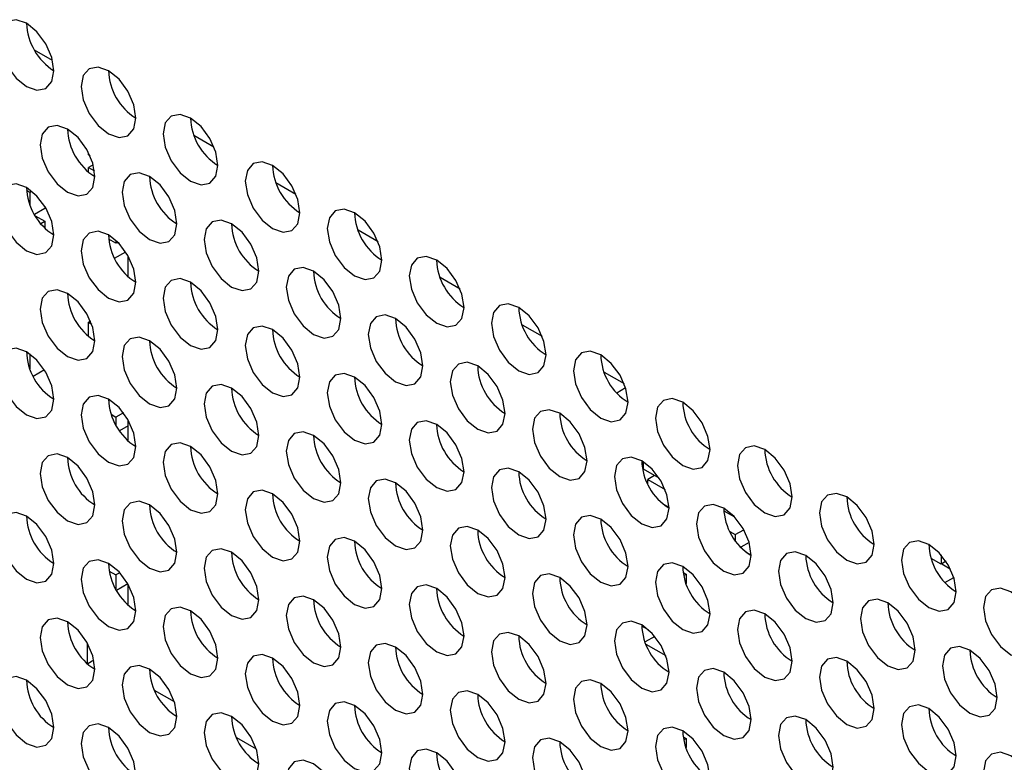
# Model space of a CAD drawing. Header units: millimetres. Extents: x 3619 to 4737, y 1503 to 2366.
# Tile 210 of 256: x 4529 to 4537, y 2209 to 2216. Entities that reach past the tile are written whole.
import ezdxf

# ---------------------------------------------------------------- set-up
doc = ezdxf.new("R2010")
doc.units = ezdxf.units.MM

msp = doc.modelspace()

# ---------------------------------------------------------------- linework, layer by layer
at = {"color": 7, "linetype": 'Continuous', "lineweight": 30}
for p, q in [((4528.7522, 2215.6621), (4528.7522, 2215.6622)), ((4528.9772, 2215.3414), (4528.8199, 2215.4323)), ((4530.1955, 2214.6979), (4530.368, 2214.5984)), ((4529.2873, 2214.5282), (4529.2873, 2214.5471)), ((4529.2996, 2214.5211), (4529.2873, 2214.5282)), ((4529.3275, 2214.4426), (4529.2873, 2214.4194)), ((4529.2873, 2214.4194), (4529.3381, 2214.39)), ((4529.2873, 2214.3807), (4529.2873, 2214.4194)), ((4528.753, 2214.2243), (4528.7805, 2214.2084)), ((4528.7805, 2214.2084), (4528.7956, 2214.2171)), ((4530.9026, 2214.2897), (4531.0751, 2214.1902)), ((4528.7805, 2214.2084), (4528.7805, 2214.1012)), ((4528.9101, 2214.0655), (4528.8214, 2214.0142)), ((4528.9101, 2214.0855), (4528.9101, 2214.0655)), ((4528.8271, 2214.0045), (4528.9101, 2213.9566)), ((4528.8754, 2213.9365), (4528.9101, 2213.9566)), ((4528.9101, 2213.9566), (4528.9101, 2213.8987)), ((4531.6097, 2213.8815), (4531.7822, 2213.782)), ((4529.523, 2213.7662), (4529.4614, 2213.8017)), ((4529.523, 2213.7918), (4529.523, 2213.7662)), ((4529.5398, 2213.7758), (4529.523, 2213.7662)), ((4529.5347, 2213.7729), (4529.5524, 2213.7627)), ((4529.5117, 2213.6372), (4529.6076, 2213.6925)), ((4529.629, 2213.4793), (4529.629, 2213.6574)), ((4529.629, 2213.4872), (4529.6238, 2213.4842)), ((4532.3168, 2213.4733), (4532.4893, 2213.3738)), ((4529.3041, 2213.0954), (4529.2873, 2213.0857)), ((4529.2873, 2213.0857), (4529.314, 2213.0703)), ((4529.2873, 2212.9653), (4529.2873, 2213.0857)), ((4533.0239, 2213.0651), (4533.1964, 2212.9656)), ((4528.7805, 2212.8132), (4528.7805, 2212.6858)), ((4528.9069, 2212.6755), (4528.81, 2212.6195)), ((4533.7311, 2212.6569), (4533.9035, 2212.5574)), ((4533.9169, 2212.5202), (4533.8409, 2212.4763)), ((4529.4824, 2212.2926), (4529.523, 2212.2692)), ((4529.587, 2212.3061), (4529.523, 2212.2692)), ((4529.523, 2212.2692), (4529.523, 2212.2005)), ((4529.629, 2212.1943), (4529.5538, 2212.1508)), ((4529.629, 2212.064), (4529.629, 2212.242)), ((4534.072, 2211.8205), (4534.072, 2211.8828)), ((4534.2063, 2211.743), (4534.072, 2211.8205)), ((4534.1663, 2211.7661), (4534.1074, 2211.732)), ((4534.1074, 2211.732), (4534.257, 2211.6456)), ((4534.1074, 2211.6927), (4534.1074, 2211.732)), ((4534.2912, 2211.4898), (4534.2456, 2211.5161)), ((4534.2457, 2211.5161), (4534.2912, 2211.4898)), ((4534.7634, 2211.4622), (4534.8557, 2211.4089)), ((4534.8155, 2211.2824), (4534.8616, 2211.2558)), ((4534.8616, 2211.2558), (4534.9352, 2211.2983)), ((4534.8616, 2211.2558), (4534.8616, 2211.2058)), ((4534.9811, 2211.1887), (4534.9098, 2211.1475)), ((4534.9528, 2211.1079), (4534.9913, 2211.0857)), ((4534.9871, 2211.0833), (4534.9913, 2211.0857)), ((4534.9913, 2211.0857), (4534.9913, 2211.0807)), ((4536.6365, 2211.0816), (4536.6365, 2211.0015)), ((4536.6365, 2211.0015), (4536.5502, 2211.0513)), ((4536.6786, 2211.0258), (4536.6365, 2211.0015)), ((4536.6412, 2211.0042), (4536.7156, 2210.9612)), ((4529.4657, 2210.9413), (4529.523, 2210.9083)), ((4529.5565, 2210.9276), (4529.523, 2210.9083)), ((4529.523, 2210.9083), (4529.523, 2210.7851)), ((4534.413, 2210.9296), (4534.4374, 2210.9155)), ((4534.4175, 2210.9041), (4534.4374, 2210.9155)), ((4534.4374, 2210.9155), (4534.4374, 2210.8355)), ((4529.6262, 2210.8317), (4529.5285, 2210.7754)), ((4529.629, 2210.6486), (4529.629, 2210.8267)), ((4536.6693, 2210.8435), (4536.7453, 2210.8874)), ((4534.072, 2210.4596), (4534.072, 2210.4674)), ((4534.114, 2210.4354), (4534.072, 2210.4596)), ((4529.2755, 2210.3231), (4529.2755, 2210.1451)), ((4534.1684, 2210.3792), (4534.0843, 2210.3306)), ((4534.0915, 2210.3122), (4534.2637, 2210.2128)), ((4529.3332, 2210.1726), (4529.2794, 2210.1416)), ((4530.0269, 2209.8144), (4529.8567, 2209.9127)), ((4530.734, 2209.4062), (4530.5639, 2209.5045)), ((4534.413, 2209.5142), (4534.4374, 2209.5002)), ((4534.4175, 2209.4887), (4534.4374, 2209.5002)), ((4534.4374, 2209.5002), (4534.4374, 2209.4202))]:
    msp.add_line(p, q, dxfattribs=at)
at = {"color": 7, "linetype": 'Continuous', "lineweight": 30, "flags": 128}
for points in [[(4528.9879, 2215.2539), (4528.97, 2215.3684), (4528.9189, 2215.4862), (4528.8424, 2215.5894), (4528.7522, 2215.6622), (4528.662, 2215.6935), (4528.5856, 2215.6786), (4528.5345, 2215.6198), (4528.5165, 2215.526), (4528.5345, 2215.4115), (4528.5856, 2215.2937), (4528.662, 2215.1906), (4528.7522, 2215.1178), (4528.8424, 2215.0864), (4528.9189, 2215.1013), (4528.97, 2215.1601), (4528.9879, 2215.2539)], [(4529.695, 2214.8457), (4529.6771, 2214.9602), (4529.626, 2215.078), (4529.5495, 2215.1812), (4529.4593, 2215.254), (4529.3691, 2215.2853), (4529.2927, 2215.2704), (4529.2416, 2215.2116), (4529.2236, 2215.1178), (4529.2416, 2215.0033), (4529.2927, 2214.8855), (4529.3691, 2214.7824), (4529.4593, 2214.7096), (4529.5495, 2214.6782), (4529.626, 2214.6931), (4529.6771, 2214.7519), (4529.695, 2214.8457)], [(4530.4021, 2214.4375), (4530.3842, 2214.552), (4530.3331, 2214.6698), (4530.2566, 2214.773), (4530.1664, 2214.8457), (4530.0762, 2214.8771), (4529.9998, 2214.8622), (4529.9487, 2214.8034), (4529.9307, 2214.7096), (4529.9487, 2214.5951), (4529.9998, 2214.4773), (4530.0762, 2214.3742), (4530.1664, 2214.3014), (4530.2566, 2214.27), (4530.3331, 2214.2849), (4530.3842, 2214.3437), (4530.4021, 2214.4375)], [(4529.3415, 2214.3421), (4529.3235, 2214.4567), (4529.2724, 2214.5745), (4529.196, 2214.6776), (4529.1058, 2214.7504), (4529.0156, 2214.7817), (4528.9391, 2214.7669), (4528.888, 2214.7081), (4528.8701, 2214.6143), (4528.888, 2214.4998), (4528.9391, 2214.382), (4529.0156, 2214.2788), (4529.1058, 2214.206), (4529.196, 2214.1747), (4529.2724, 2214.1895), (4529.3235, 2214.2483), (4529.3415, 2214.3421)], [(4531.1093, 2214.0293), (4531.0913, 2214.1438), (4531.0402, 2214.2616), (4530.9637, 2214.3648), (4530.8735, 2214.4375), (4530.7833, 2214.4689), (4530.7069, 2214.454), (4530.6558, 2214.3952), (4530.6378, 2214.3014), (4530.6558, 2214.1869), (4530.7069, 2214.0691), (4530.7833, 2213.966), (4530.8735, 2213.8932), (4530.9637, 2213.8618), (4531.0402, 2213.8767), (4531.0913, 2213.9355), (4531.1093, 2214.0293)], [(4530.0486, 2213.9339), (4530.0306, 2214.0485), (4529.9796, 2214.1662), (4529.9031, 2214.2694), (4529.8129, 2214.3422), (4529.7227, 2214.3735), (4529.6462, 2214.3587), (4529.5951, 2214.2999), (4529.5772, 2214.2061), (4529.5951, 2214.0915), (4529.6462, 2213.9738), (4529.7227, 2213.8706), (4529.8129, 2213.7978), (4529.9031, 2213.7665), (4529.9796, 2213.7813), (4530.0306, 2213.8401), (4530.0486, 2213.9339)], [(4528.9879, 2213.8386), (4528.97, 2213.9531), (4528.9189, 2214.0709), (4528.8424, 2214.174), (4528.7522, 2214.2468), (4528.662, 2214.2782), (4528.5856, 2214.2633), (4528.5345, 2214.2045), (4528.5165, 2214.1107), (4528.5345, 2213.9962), (4528.5856, 2213.8784), (4528.662, 2213.7752), (4528.7522, 2213.7025), (4528.8424, 2213.6711), (4528.9189, 2213.686), (4528.97, 2213.7448), (4528.9879, 2213.8386)], [(4531.8164, 2213.6211), (4531.7984, 2213.7356), (4531.7473, 2213.8534), (4531.6709, 2213.9566), (4531.5807, 2214.0293), (4531.4905, 2214.0607), (4531.414, 2214.0458), (4531.3629, 2213.987), (4531.345, 2213.8932), (4531.3629, 2213.7787), (4531.414, 2213.6609), (4531.4905, 2213.5578), (4531.5807, 2213.485), (4531.6709, 2213.4536), (4531.7473, 2213.4685), (4531.7984, 2213.5273), (4531.8164, 2213.6211)], [(4530.7557, 2213.5257), (4530.7378, 2213.6402), (4530.6867, 2213.758), (4530.6102, 2213.8612), (4530.52, 2213.934), (4530.4298, 2213.9653), (4530.3533, 2213.9505), (4530.3022, 2213.8917), (4530.2843, 2213.7979), (4530.3022, 2213.6833), (4530.3533, 2213.5655), (4530.4298, 2213.4624), (4530.52, 2213.3896), (4530.6102, 2213.3583), (4530.6867, 2213.3731), (4530.7378, 2213.4319), (4530.7557, 2213.5257)], [(4529.695, 2213.4304), (4529.6771, 2213.5449), (4529.626, 2213.6627), (4529.5495, 2213.7658), (4529.4593, 2213.8386), (4529.3691, 2213.87), (4529.2927, 2213.8551), (4529.2416, 2213.7963), (4529.2236, 2213.7025), (4529.2416, 2213.588), (4529.2927, 2213.4702), (4529.3691, 2213.367), (4529.4593, 2213.2943), (4529.5495, 2213.2629), (4529.626, 2213.2778), (4529.6771, 2213.3366), (4529.695, 2213.4304)], [(4532.5235, 2213.2129), (4532.5055, 2213.3274), (4532.4544, 2213.4452), (4532.378, 2213.5483), (4532.2878, 2213.6211), (4532.1976, 2213.6525), (4532.1211, 2213.6376), (4532.07, 2213.5788), (4532.0521, 2213.485), (4532.07, 2213.3705), (4532.1211, 2213.2527), (4532.1976, 2213.1496), (4532.2878, 2213.0768), (4532.378, 2213.0454), (4532.4544, 2213.0603), (4532.5055, 2213.1191), (4532.5235, 2213.2129)], [(4531.4628, 2213.1175), (4531.4449, 2213.232), (4531.3938, 2213.3498), (4531.3173, 2213.453), (4531.2271, 2213.5258), (4531.1369, 2213.5571), (4531.0604, 2213.5423), (4531.0093, 2213.4835), (4530.9914, 2213.3897), (4531.0093, 2213.2751), (4531.0604, 2213.1573), (4531.1369, 2213.0542), (4531.2271, 2212.9814), (4531.3173, 2212.9501), (4531.3938, 2212.9649), (4531.4449, 2213.0237), (4531.4628, 2213.1175)], [(4530.4021, 2213.0222), (4530.3842, 2213.1367), (4530.3331, 2213.2545), (4530.2566, 2213.3576), (4530.1664, 2213.4304), (4530.0762, 2213.4618), (4529.9998, 2213.4469), (4529.9487, 2213.3881), (4529.9307, 2213.2943), (4529.9487, 2213.1798), (4529.9998, 2213.062), (4530.0762, 2212.9588), (4530.1664, 2212.886), (4530.2566, 2212.8547), (4530.3331, 2212.8696), (4530.3842, 2212.9284), (4530.4021, 2213.0222)], [(4529.3415, 2212.9268), (4529.3235, 2213.0413), (4529.2724, 2213.1591), (4529.196, 2213.2623), (4529.1058, 2213.335), (4529.0156, 2213.3664), (4528.9391, 2213.3515), (4528.888, 2213.2927), (4528.8701, 2213.1989), (4528.888, 2213.0844), (4528.9391, 2212.9666), (4529.0156, 2212.8635), (4529.1058, 2212.7907), (4529.196, 2212.7593), (4529.2724, 2212.7742), (4529.3235, 2212.833), (4529.3415, 2212.9268)], [(4533.2306, 2212.8047), (4533.2126, 2212.9192), (4533.1615, 2213.037), (4533.0851, 2213.1401), (4532.9949, 2213.2129), (4532.9047, 2213.2443), (4532.8282, 2213.2294), (4532.7771, 2213.1706), (4532.7592, 2213.0768), (4532.7771, 2212.9623), (4532.8282, 2212.8445), (4532.9047, 2212.7414), (4532.9949, 2212.6686), (4533.0851, 2212.6372), (4533.1615, 2212.6521), (4533.2126, 2212.7109), (4533.2306, 2212.8047)], [(4532.1699, 2212.7093), (4532.152, 2212.8238), (4532.1009, 2212.9416), (4532.0244, 2213.0448), (4531.9342, 2213.1176), (4531.844, 2213.1489), (4531.7675, 2213.1341), (4531.7164, 2213.0753), (4531.6985, 2212.9815), (4531.7164, 2212.8669), (4531.7675, 2212.7491), (4531.844, 2212.646), (4531.9342, 2212.5732), (4532.0244, 2212.5419), (4532.1009, 2212.5567), (4532.152, 2212.6155), (4532.1699, 2212.7093)], [(4531.1093, 2212.614), (4531.0913, 2212.7285), (4531.0402, 2212.8463), (4530.9637, 2212.9494), (4530.8735, 2213.0222), (4530.7833, 2213.0536), (4530.7069, 2213.0387), (4530.6558, 2212.9799), (4530.6378, 2212.8861), (4530.6558, 2212.7716), (4530.7069, 2212.6538), (4530.7833, 2212.5506), (4530.8735, 2212.4778), (4530.9637, 2212.4465), (4531.0402, 2212.4614), (4531.0913, 2212.5202), (4531.1093, 2212.614)], [(4530.0486, 2212.5186), (4530.0306, 2212.6331), (4529.9796, 2212.7509), (4529.9031, 2212.8541), (4529.8129, 2212.9268), (4529.7227, 2212.9582), (4529.6462, 2212.9433), (4529.5951, 2212.8845), (4529.5772, 2212.7907), (4529.5951, 2212.6762), (4529.6462, 2212.5584), (4529.7227, 2212.4553), (4529.8129, 2212.3825), (4529.9031, 2212.3511), (4529.9796, 2212.366), (4530.0306, 2212.4248), (4530.0486, 2212.5186)], [(4528.9879, 2212.4232), (4528.97, 2212.5377), (4528.9189, 2212.6555), (4528.8424, 2212.7587), (4528.7522, 2212.8315), (4528.662, 2212.8628), (4528.5856, 2212.848), (4528.5345, 2212.7892), (4528.5165, 2212.6954), (4528.5345, 2212.5809), (4528.5856, 2212.4631), (4528.662, 2212.3599), (4528.7522, 2212.2871), (4528.8424, 2212.2558), (4528.9189, 2212.2706), (4528.97, 2212.3294), (4528.9879, 2212.4232)], [(4533.9377, 2212.3965), (4533.9197, 2212.511), (4533.8686, 2212.6288), (4533.7922, 2212.7319), (4533.702, 2212.8047), (4533.6118, 2212.8361), (4533.5353, 2212.8212), (4533.4842, 2212.7624), (4533.4663, 2212.6686), (4533.4842, 2212.5541), (4533.5353, 2212.4363), (4533.6118, 2212.3332), (4533.702, 2212.2604), (4533.7922, 2212.229), (4533.8686, 2212.2439), (4533.9197, 2212.3027), (4533.9377, 2212.3965)], [(4532.877, 2212.3011), (4532.8591, 2212.4156), (4532.808, 2212.5334), (4532.7315, 2212.6366), (4532.6413, 2212.7094), (4532.5511, 2212.7407), (4532.4746, 2212.7259), (4532.4236, 2212.6671), (4532.4056, 2212.5733), (4532.4236, 2212.4587), (4532.4746, 2212.3409), (4532.5511, 2212.2378), (4532.6413, 2212.165), (4532.7315, 2212.1337), (4532.808, 2212.1485), (4532.8591, 2212.2073), (4532.877, 2212.3011)], [(4531.8164, 2212.2057), (4531.7984, 2212.3203), (4531.7473, 2212.4381), (4531.6709, 2212.5412), (4531.5807, 2212.614), (4531.4905, 2212.6454), (4531.414, 2212.6305), (4531.3629, 2212.5717), (4531.345, 2212.4779), (4531.3629, 2212.3634), (4531.414, 2212.2456), (4531.4905, 2212.1424), (4531.5807, 2212.0696), (4531.6709, 2212.0383), (4531.7473, 2212.0531), (4531.7984, 2212.112), (4531.8164, 2212.2057)], [(4530.7557, 2212.1104), (4530.7378, 2212.2249), (4530.6867, 2212.3427), (4530.6102, 2212.4458), (4530.52, 2212.5186), (4530.4298, 2212.55), (4530.3533, 2212.5351), (4530.3022, 2212.4763), (4530.2843, 2212.3825), (4530.3022, 2212.268), (4530.3533, 2212.1502), (4530.4298, 2212.0471), (4530.52, 2211.9743), (4530.6102, 2211.9429), (4530.6867, 2211.9578), (4530.7378, 2212.0166), (4530.7557, 2212.1104)], [(4529.695, 2212.015), (4529.6771, 2212.1295), (4529.626, 2212.2473), (4529.5495, 2212.3505), (4529.4593, 2212.4233), (4529.3691, 2212.4546), (4529.2927, 2212.4398), (4529.2416, 2212.381), (4529.2236, 2212.2872), (4529.2416, 2212.1727), (4529.2927, 2212.0549), (4529.3691, 2211.9517), (4529.4593, 2211.8789), (4529.5495, 2211.8476), (4529.626, 2211.8624), (4529.6771, 2211.9212), (4529.695, 2212.015)], [(4534.6448, 2211.9883), (4534.6268, 2212.1028), (4534.5757, 2212.2206), (4534.4993, 2212.3237), (4534.4091, 2212.3965), (4534.3189, 2212.4279), (4534.2424, 2212.413), (4534.1913, 2212.3542), (4534.1734, 2212.2604), (4534.1913, 2212.1459), (4534.2424, 2212.0281), (4534.3189, 2211.9249), (4534.4091, 2211.8522), (4534.4993, 2211.8208), (4534.5757, 2211.8357), (4534.6268, 2211.8945), (4534.6448, 2211.9883)], [(4533.5841, 2211.8929), (4533.5662, 2212.0074), (4533.5151, 2212.1252), (4533.4386, 2212.2284), (4533.3484, 2212.3012), (4533.2582, 2212.3325), (4533.1818, 2212.3177), (4533.1307, 2212.2589), (4533.1127, 2212.165), (4533.1307, 2212.0505), (4533.1818, 2211.9327), (4533.2582, 2211.8296), (4533.3484, 2211.7568), (4533.4386, 2211.7254), (4533.5151, 2211.7403), (4533.5662, 2211.7991), (4533.5841, 2211.8929)], [(4532.5235, 2211.7975), (4532.5055, 2211.9121), (4532.4544, 2212.0299), (4532.378, 2212.133), (4532.2878, 2212.2058), (4532.1976, 2212.2372), (4532.1211, 2212.2223), (4532.07, 2212.1635), (4532.0521, 2212.0697), (4532.07, 2211.9552), (4532.1211, 2211.8374), (4532.1976, 2211.7342), (4532.2878, 2211.6614), (4532.378, 2211.6301), (4532.4544, 2211.6449), (4532.5055, 2211.7038), (4532.5235, 2211.7975)], [(4531.4628, 2211.7022), (4531.4449, 2211.8167), (4531.3938, 2211.9345), (4531.3173, 2212.0376), (4531.2271, 2212.1104), (4531.1369, 2212.1418), (4531.0604, 2212.1269), (4531.0093, 2212.0681), (4530.9914, 2211.9743), (4531.0093, 2211.8598), (4531.0604, 2211.742), (4531.1369, 2211.6389), (4531.2271, 2211.5661), (4531.3173, 2211.5347), (4531.3938, 2211.5496), (4531.4449, 2211.6084), (4531.4628, 2211.7022)], [(4530.4021, 2211.6068), (4530.3842, 2211.7213), (4530.3331, 2211.8391), (4530.2566, 2211.9423), (4530.1664, 2212.0151), (4530.0762, 2212.0464), (4529.9998, 2212.0316), (4529.9487, 2211.9728), (4529.9307, 2211.879), (4529.9487, 2211.7644), (4529.9998, 2211.6466), (4530.0762, 2211.5435), (4530.1664, 2211.4707), (4530.2566, 2211.4394), (4530.3331, 2211.4542), (4530.3842, 2211.513), (4530.4021, 2211.6068)], [(4535.3519, 2211.5801), (4535.3339, 2211.6946), (4535.2829, 2211.8124), (4535.2064, 2211.9155), (4535.1162, 2211.9883), (4535.026, 2212.0197), (4534.9495, 2212.0048), (4534.8984, 2211.946), (4534.8805, 2211.8522), (4534.8984, 2211.7377), (4534.9495, 2211.6199), (4535.026, 2211.5167), (4535.1162, 2211.444), (4535.2064, 2211.4126), (4535.2829, 2211.4275), (4535.3339, 2211.4863), (4535.3519, 2211.5801)], [(4529.3415, 2211.5115), (4529.3235, 2211.626), (4529.2724, 2211.7438), (4529.196, 2211.8469), (4529.1058, 2211.9197), (4529.0156, 2211.9511), (4528.9391, 2211.9362), (4528.888, 2211.8774), (4528.8701, 2211.7836), (4528.888, 2211.6691), (4528.9391, 2211.5513), (4529.0156, 2211.4481), (4529.1058, 2211.3753), (4529.196, 2211.344), (4529.2724, 2211.3589), (4529.3235, 2211.4177), (4529.3415, 2211.5115)], [(4534.2912, 2211.4847), (4534.2733, 2211.5992), (4534.2222, 2211.717), (4534.1457, 2211.8202), (4534.0555, 2211.893), (4533.9653, 2211.9243), (4533.8889, 2211.9095), (4533.8378, 2211.8506), (4533.8198, 2211.7568), (4533.8378, 2211.6423), (4533.8889, 2211.5245), (4533.9653, 2211.4214), (4534.0555, 2211.3486), (4534.1457, 2211.3172), (4534.2222, 2211.3321), (4534.2733, 2211.3909), (4534.2912, 2211.4847)], [(4533.2306, 2211.3893), (4533.2126, 2211.5039), (4533.1615, 2211.6217), (4533.0851, 2211.7248), (4532.9949, 2211.7976), (4532.9047, 2211.8289), (4532.8282, 2211.8141), (4532.7771, 2211.7553), (4532.7592, 2211.6615), (4532.7771, 2211.547), (4532.8282, 2211.4292), (4532.9047, 2211.326), (4532.9949, 2211.2532), (4533.0851, 2211.2219), (4533.1615, 2211.2367), (4533.2126, 2211.2955), (4533.2306, 2211.3893)], [(4532.1699, 2211.294), (4532.152, 2211.4085), (4532.1009, 2211.5263), (4532.0244, 2211.6294), (4531.9342, 2211.7022), (4531.844, 2211.7336), (4531.7675, 2211.7187), (4531.7164, 2211.6599), (4531.6985, 2211.5661), (4531.7164, 2211.4516), (4531.7675, 2211.3338), (4531.844, 2211.2307), (4531.9342, 2211.1579), (4532.0244, 2211.1265), (4532.1009, 2211.1414), (4532.152, 2211.2002), (4532.1699, 2211.294)], [(4531.1093, 2211.1986), (4531.0913, 2211.3131), (4531.0402, 2211.4309), (4530.9637, 2211.5341), (4530.8735, 2211.6069), (4530.7833, 2211.6382), (4530.7069, 2211.6234), (4530.6558, 2211.5646), (4530.6378, 2211.4708), (4530.6558, 2211.3562), (4530.7069, 2211.2384), (4530.7833, 2211.1353), (4530.8735, 2211.0625), (4530.9637, 2211.0312), (4531.0402, 2211.046), (4531.0913, 2211.1048), (4531.1093, 2211.1986)], [(4536.059, 2211.1719), (4536.0411, 2211.2864), (4535.99, 2211.4042), (4535.9135, 2211.5073), (4535.8233, 2211.5801), (4535.7331, 2211.6115), (4535.6566, 2211.5966), (4535.6055, 2211.5378), (4535.5876, 2211.444), (4535.6055, 2211.3295), (4535.6566, 2211.2117), (4535.7331, 2211.1085), (4535.8233, 2211.0358), (4535.9135, 2211.0044), (4535.99, 2211.0193), (4536.0411, 2211.0781), (4536.059, 2211.1719)], [(4530.0486, 2211.1033), (4530.0306, 2211.2178), (4529.9796, 2211.3356), (4529.9031, 2211.4387), (4529.8129, 2211.5115), (4529.7227, 2211.5429), (4529.6462, 2211.528), (4529.5951, 2211.4692), (4529.5772, 2211.3754), (4529.5951, 2211.2609), (4529.6462, 2211.1431), (4529.7227, 2211.0399), (4529.8129, 2210.9671), (4529.9031, 2210.9358), (4529.9796, 2210.9506), (4530.0306, 2211.0095), (4530.0486, 2211.1033)], [(4534.9983, 2211.0765), (4534.9804, 2211.191), (4534.9293, 2211.3088), (4534.8528, 2211.412), (4534.7626, 2211.4847), (4534.6724, 2211.5161), (4534.596, 2211.5013), (4534.5449, 2211.4424), (4534.5269, 2211.3486), (4534.5449, 2211.2341), (4534.596, 2211.1163), (4534.6724, 2211.0132), (4534.7626, 2210.9404), (4534.8528, 2210.909), (4534.9293, 2210.9239), (4534.9804, 2210.9827), (4534.9983, 2211.0765)], [(4528.9879, 2211.0079), (4528.97, 2211.1224), (4528.9189, 2211.2402), (4528.8424, 2211.3434), (4528.7522, 2211.4161), (4528.662, 2211.4475), (4528.5856, 2211.4326), (4528.5345, 2211.3738), (4528.5165, 2211.28), (4528.5345, 2211.1655), (4528.5856, 2211.0477), (4528.662, 2210.9446), (4528.7522, 2210.8718), (4528.8424, 2210.8404), (4528.9189, 2210.8553), (4528.97, 2210.9141), (4528.9879, 2211.0079)], [(4533.9377, 2210.9811), (4533.9197, 2211.0957), (4533.8686, 2211.2135), (4533.7922, 2211.3166), (4533.702, 2211.3894), (4533.6118, 2211.4207), (4533.5353, 2211.4059), (4533.4842, 2211.3471), (4533.4663, 2211.2533), (4533.4842, 2211.1388), (4533.5353, 2211.021), (4533.6118, 2210.9178), (4533.702, 2210.845), (4533.7922, 2210.8137), (4533.8686, 2210.8285), (4533.9197, 2210.8873), (4533.9377, 2210.9811)], [(4532.877, 2210.8858), (4532.8591, 2211.0003), (4532.808, 2211.1181), (4532.7315, 2211.2212), (4532.6413, 2211.294), (4532.5511, 2211.3254), (4532.4746, 2211.3105), (4532.4236, 2211.2517), (4532.4056, 2211.1579), (4532.4236, 2211.0434), (4532.4746, 2210.9256), (4532.5511, 2210.8225), (4532.6413, 2210.7497), (4532.7315, 2210.7183), (4532.808, 2210.7332), (4532.8591, 2210.792), (4532.877, 2210.8858)], [(4531.8164, 2210.7904), (4531.7984, 2210.9049), (4531.7473, 2211.0227), (4531.6709, 2211.1259), (4531.5807, 2211.1987), (4531.4905, 2211.23), (4531.414, 2211.2152), (4531.3629, 2211.1564), (4531.345, 2211.0625), (4531.3629, 2210.948), (4531.414, 2210.8302), (4531.4905, 2210.7271), (4531.5807, 2210.6543), (4531.6709, 2210.6229), (4531.7473, 2210.6378), (4531.7984, 2210.6966), (4531.8164, 2210.7904)], [(4536.7661, 2210.7637), (4536.7482, 2210.8782), (4536.6971, 2210.996), (4536.6206, 2211.0991), (4536.5304, 2211.1719), (4536.4402, 2211.2033), (4536.3637, 2211.1884), (4536.3126, 2211.1296), (4536.2947, 2211.0358), (4536.3126, 2210.9213), (4536.3637, 2210.8035), (4536.4402, 2210.7003), (4536.5304, 2210.6275), (4536.6206, 2210.5962), (4536.6971, 2210.6111), (4536.7482, 2210.6699), (4536.7661, 2210.7637)], [(4530.7557, 2210.6951), (4530.7378, 2210.8096), (4530.6867, 2210.9274), (4530.6102, 2211.0305), (4530.52, 2211.1033), (4530.4298, 2211.1347), (4530.3533, 2211.1198), (4530.3022, 2211.061), (4530.2843, 2210.9672), (4530.3022, 2210.8527), (4530.3533, 2210.7349), (4530.4298, 2210.6317), (4530.52, 2210.5589), (4530.6102, 2210.5276), (4530.6867, 2210.5424), (4530.7378, 2210.6013), (4530.7557, 2210.6951)], [(4535.7054, 2210.6683), (4535.6875, 2210.7828), (4535.6364, 2210.9006), (4535.5599, 2211.0038), (4535.4697, 2211.0765), (4535.3795, 2211.1079), (4535.3031, 2211.093), (4535.252, 2211.0342), (4535.234, 2210.9404), (4535.252, 2210.8259), (4535.3031, 2210.7081), (4535.3795, 2210.605), (4535.4697, 2210.5322), (4535.5599, 2210.5008), (4535.6364, 2210.5157), (4535.6875, 2210.5745), (4535.7054, 2210.6683)], [(4529.695, 2210.5997), (4529.6771, 2210.7142), (4529.626, 2210.832), (4529.5495, 2210.9352), (4529.4593, 2211.0079), (4529.3691, 2211.0393), (4529.2927, 2211.0244), (4529.2416, 2210.9656), (4529.2236, 2210.8718), (4529.2416, 2210.7573), (4529.2927, 2210.6395), (4529.3691, 2210.5364), (4529.4593, 2210.4636), (4529.5495, 2210.4322), (4529.626, 2210.4471), (4529.6771, 2210.5059), (4529.695, 2210.5997)], [(4534.6448, 2210.5729), (4534.6268, 2210.6875), (4534.5757, 2210.8053), (4534.4993, 2210.9084), (4534.4091, 2210.9812), (4534.3189, 2211.0125), (4534.2424, 2210.9977), (4534.1913, 2210.9389), (4534.1734, 2210.8451), (4534.1913, 2210.7306), (4534.2424, 2210.6128), (4534.3189, 2210.5096), (4534.4091, 2210.4368), (4534.4993, 2210.4055), (4534.5757, 2210.4203), (4534.6268, 2210.4791), (4534.6448, 2210.5729)], [(4533.5841, 2210.4776), (4533.5662, 2210.5921), (4533.5151, 2210.7099), (4533.4386, 2210.813), (4533.3484, 2210.8858), (4533.2582, 2210.9172), (4533.1818, 2210.9023), (4533.1307, 2210.8435), (4533.1127, 2210.7497), (4533.1307, 2210.6352), (4533.1818, 2210.5174), (4533.2582, 2210.4143), (4533.3484, 2210.3415), (4533.4386, 2210.3101), (4533.5151, 2210.325), (4533.5662, 2210.3838), (4533.5841, 2210.4776)], [(4532.5235, 2210.3822), (4532.5055, 2210.4967), (4532.4544, 2210.6145), (4532.378, 2210.7177), (4532.2878, 2210.7905), (4532.1976, 2210.8218), (4532.1211, 2210.807), (4532.07, 2210.7481), (4532.0521, 2210.6543), (4532.07, 2210.5398), (4532.1211, 2210.422), (4532.1976, 2210.3189), (4532.2878, 2210.2461), (4532.378, 2210.2147), (4532.4544, 2210.2296), (4532.5055, 2210.2884), (4532.5235, 2210.3822)], [(4537.4732, 2210.3555), (4537.4553, 2210.47), (4537.4042, 2210.5878), (4537.3277, 2210.6909), (4537.2375, 2210.7637), (4537.1473, 2210.7951), (4537.0708, 2210.7802), (4537.0197, 2210.7214), (4537.0018, 2210.6276), (4537.0197, 2210.5131), (4537.0708, 2210.3953), (4537.1473, 2210.2921), (4537.2375, 2210.2193), (4537.3277, 2210.188), (4537.4042, 2210.2029), (4537.4553, 2210.2617), (4537.4732, 2210.3555)], [(4531.4628, 2210.2869), (4531.4449, 2210.4014), (4531.3938, 2210.5192), (4531.3173, 2210.6223), (4531.2271, 2210.6951), (4531.1369, 2210.7264), (4531.0604, 2210.7116), (4531.0093, 2210.6528), (4530.9914, 2210.559), (4531.0093, 2210.4445), (4531.0604, 2210.3267), (4531.1369, 2210.2235), (4531.2271, 2210.1507), (4531.3173, 2210.1194), (4531.3938, 2210.1342), (4531.4449, 2210.193), (4531.4628, 2210.2869)], [(4536.4126, 2210.2601), (4536.3946, 2210.3746), (4536.3435, 2210.4924), (4536.267, 2210.5956), (4536.1768, 2210.6683), (4536.0866, 2210.6997), (4536.0102, 2210.6848), (4535.9591, 2210.626), (4535.9411, 2210.5322), (4535.9591, 2210.4177), (4536.0102, 2210.2999), (4536.0866, 2210.1968), (4536.1768, 2210.124), (4536.267, 2210.0926), (4536.3435, 2210.1075), (4536.3946, 2210.1663), (4536.4126, 2210.2601)], [(4530.4021, 2210.1915), (4530.3842, 2210.306), (4530.3331, 2210.4238), (4530.2566, 2210.5269), (4530.1664, 2210.5997), (4530.0762, 2210.6311), (4529.9998, 2210.6162), (4529.9487, 2210.5574), (4529.9307, 2210.4636), (4529.9487, 2210.3491), (4529.9998, 2210.2313), (4530.0762, 2210.1282), (4530.1664, 2210.0554), (4530.2566, 2210.024), (4530.3331, 2210.0389), (4530.3842, 2210.0977), (4530.4021, 2210.1915)], [(4535.3519, 2210.1647), (4535.3339, 2210.2792), (4535.2829, 2210.397), (4535.2064, 2210.5002), (4535.1162, 2210.573), (4535.026, 2210.6043), (4534.9495, 2210.5895), (4534.8984, 2210.5307), (4534.8805, 2210.4369), (4534.8984, 2210.3224), (4534.9495, 2210.2046), (4535.026, 2210.1014), (4535.1162, 2210.0286), (4535.2064, 2209.9973), (4535.2829, 2210.0121), (4535.3339, 2210.0709), (4535.3519, 2210.1647)], [(4529.3415, 2210.0961), (4529.3235, 2210.2106), (4529.2724, 2210.3284), (4529.196, 2210.4316), (4529.1058, 2210.5044), (4529.0156, 2210.5357), (4528.9391, 2210.5209), (4528.888, 2210.4621), (4528.8701, 2210.3683), (4528.888, 2210.2537), (4528.9391, 2210.1359), (4529.0156, 2210.0328), (4529.1058, 2209.96), (4529.196, 2209.9287), (4529.2724, 2209.9435), (4529.3235, 2210.0023), (4529.3415, 2210.0961)], [(4534.2912, 2210.0694), (4534.2733, 2210.1839), (4534.2222, 2210.3017), (4534.1457, 2210.4048), (4534.0555, 2210.4776), (4533.9653, 2210.509), (4533.8889, 2210.4941), (4533.8378, 2210.4353), (4533.8198, 2210.3415), (4533.8378, 2210.227), (4533.8889, 2210.1092), (4533.9653, 2210.0061), (4534.0555, 2209.9333), (4534.1457, 2209.9019), (4534.2222, 2209.9168), (4534.2733, 2209.9756), (4534.2912, 2210.0694)], [(4533.2306, 2209.974), (4533.2126, 2210.0885), (4533.1615, 2210.2063), (4533.0851, 2210.3095), (4532.9949, 2210.3823), (4532.9047, 2210.4136), (4532.8282, 2210.3988), (4532.7771, 2210.3399), (4532.7592, 2210.2461), (4532.7771, 2210.1316), (4532.8282, 2210.0138), (4532.9047, 2209.9107), (4532.9949, 2209.8379), (4533.0851, 2209.8065), (4533.1615, 2209.8214), (4533.2126, 2209.8802), (4533.2306, 2209.974)], [(4532.1699, 2209.8786), (4532.152, 2209.9932), (4532.1009, 2210.111), (4532.0244, 2210.2141), (4531.9342, 2210.2869), (4531.844, 2210.3182), (4531.7675, 2210.3034), (4531.7164, 2210.2446), (4531.6985, 2210.1508), (4531.7164, 2210.0363), (4531.7675, 2209.9185), (4531.844, 2209.8153), (4531.9342, 2209.7425), (4532.0244, 2209.7112), (4532.1009, 2209.726), (4532.152, 2209.7848), (4532.1699, 2209.8786)], [(4531.1093, 2209.7833), (4531.0913, 2209.8978), (4531.0402, 2210.0156), (4530.9637, 2210.1187), (4530.8735, 2210.1915), (4530.7833, 2210.2229), (4530.7069, 2210.208), (4530.6558, 2210.1492), (4530.6378, 2210.0554), (4530.6558, 2209.9409), (4530.7069, 2209.8231), (4530.7833, 2209.72), (4530.8735, 2209.6472), (4530.9637, 2209.6158), (4531.0402, 2209.6307), (4531.0913, 2209.6895), (4531.1093, 2209.7833)], [(4537.1197, 2209.8519), (4537.1017, 2209.9664), (4537.0506, 2210.0842), (4536.9742, 2210.1873), (4536.884, 2210.2601), (4536.7938, 2210.2915), (4536.7173, 2210.2766), (4536.6662, 2210.2178), (4536.6483, 2210.124), (4536.6662, 2210.0095), (4536.7173, 2209.8917), (4536.7938, 2209.7886), (4536.884, 2209.7158), (4536.9742, 2209.6844), (4537.0506, 2209.6993), (4537.1017, 2209.7581), (4537.1197, 2209.8519)], [(4536.059, 2209.7565), (4536.0411, 2209.871), (4535.99, 2209.9888), (4535.9135, 2210.092), (4535.8233, 2210.1648), (4535.7331, 2210.1961), (4535.6566, 2210.1813), (4535.6055, 2210.1225), (4535.5876, 2210.0287), (4535.6055, 2209.9142), (4535.6566, 2209.7964), (4535.7331, 2209.6932), (4535.8233, 2209.6204), (4535.9135, 2209.5891), (4535.99, 2209.6039), (4536.0411, 2209.6627), (4536.059, 2209.7565)], [(4530.0486, 2209.6879), (4530.0306, 2209.8024), (4529.9796, 2209.9202), (4529.9031, 2210.0234), (4529.8129, 2210.0962), (4529.7227, 2210.1275), (4529.6462, 2210.1127), (4529.5951, 2210.0539), (4529.5772, 2209.9601), (4529.5951, 2209.8455), (4529.6462, 2209.7277), (4529.7227, 2209.6246), (4529.8129, 2209.5518), (4529.9031, 2209.5205), (4529.9796, 2209.5353), (4530.0306, 2209.5941), (4530.0486, 2209.6879)], [(4534.9983, 2209.6612), (4534.9804, 2209.7757), (4534.9293, 2209.8935), (4534.8528, 2209.9966), (4534.7626, 2210.0694), (4534.6724, 2210.1008), (4534.596, 2210.0859), (4534.5449, 2210.0271), (4534.5269, 2209.9333), (4534.5449, 2209.8188), (4534.596, 2209.701), (4534.6724, 2209.5978), (4534.7626, 2209.5251), (4534.8528, 2209.4937), (4534.9293, 2209.5086), (4534.9804, 2209.5674), (4534.9983, 2209.6612)], [(4528.9879, 2209.5926), (4528.97, 2209.7071), (4528.9189, 2209.8249), (4528.8424, 2209.928), (4528.7522, 2210.0008), (4528.662, 2210.0322), (4528.5856, 2210.0173), (4528.5345, 2209.9585), (4528.5165, 2209.8647), (4528.5345, 2209.7502), (4528.5856, 2209.6324), (4528.662, 2209.5292), (4528.7522, 2209.4564), (4528.8424, 2209.4251), (4528.9189, 2209.44), (4528.97, 2209.4988), (4528.9879, 2209.5926)], [(4533.9377, 2209.5658), (4533.9197, 2209.6803), (4533.8686, 2209.7981), (4533.7922, 2209.9013), (4533.702, 2209.9741), (4533.6118, 2210.0054), (4533.5353, 2209.9905), (4533.4842, 2209.9317), (4533.4663, 2209.8379), (4533.4842, 2209.7234), (4533.5353, 2209.6056), (4533.6118, 2209.5025), (4533.702, 2209.4297), (4533.7922, 2209.3983), (4533.8686, 2209.4132), (4533.9197, 2209.472), (4533.9377, 2209.5658)], [(4532.877, 2209.4704), (4532.8591, 2209.585), (4532.808, 2209.7028), (4532.7315, 2209.8059), (4532.6413, 2209.8787), (4532.5511, 2209.91), (4532.4746, 2209.8952), (4532.4236, 2209.8364), (4532.4056, 2209.7426), (4532.4236, 2209.6281), (4532.4746, 2209.5103), (4532.5511, 2209.4071), (4532.6413, 2209.3343), (4532.7315, 2209.303), (4532.808, 2209.3178), (4532.8591, 2209.3766), (4532.877, 2209.4704)], [(4531.8164, 2209.3751), (4531.7984, 2209.4896), (4531.7473, 2209.6074), (4531.6709, 2209.7105), (4531.5807, 2209.7833), (4531.4905, 2209.8147), (4531.414, 2209.7998), (4531.3629, 2209.741), (4531.345, 2209.6472), (4531.3629, 2209.5327), (4531.414, 2209.4149), (4531.4905, 2209.3118), (4531.5807, 2209.239), (4531.6709, 2209.2076), (4531.7473, 2209.2225), (4531.7984, 2209.2813), (4531.8164, 2209.3751)], [(4530.7557, 2209.2797), (4530.7378, 2209.3942), (4530.6867, 2209.512), (4530.6102, 2209.6152), (4530.52, 2209.688), (4530.4298, 2209.7193), (4530.3533, 2209.7045), (4530.3022, 2209.6457), (4530.2843, 2209.5519), (4530.3022, 2209.4373), (4530.3533, 2209.3195), (4530.4298, 2209.2164), (4530.52, 2209.1436), (4530.6102, 2209.1123), (4530.6867, 2209.1271), (4530.7378, 2209.1859), (4530.7557, 2209.2797)], [(4536.7661, 2209.3483), (4536.7482, 2209.4628), (4536.6971, 2209.5806), (4536.6206, 2209.6838), (4536.5304, 2209.7566), (4536.4402, 2209.7879), (4536.3637, 2209.7731), (4536.3126, 2209.7143), (4536.2947, 2209.6205), (4536.3126, 2209.5059), (4536.3637, 2209.3881), (4536.4402, 2209.285), (4536.5304, 2209.2122), (4536.6206, 2209.1809), (4536.6971, 2209.1957), (4536.7482, 2209.2545), (4536.7661, 2209.3483)], [(4535.7054, 2209.253), (4535.6875, 2209.3675), (4535.6364, 2209.4853), (4535.5599, 2209.5884), (4535.4697, 2209.6612), (4535.3795, 2209.6926), (4535.3031, 2209.6777), (4535.252, 2209.6189), (4535.234, 2209.5251), (4535.252, 2209.4106), (4535.3031, 2209.2928), (4535.3795, 2209.1896), (4535.4697, 2209.1169), (4535.5599, 2209.0855), (4535.6364, 2209.1004), (4535.6875, 2209.1592), (4535.7054, 2209.253)], [(4529.695, 2209.1844), (4529.6771, 2209.2989), (4529.626, 2209.4167), (4529.5495, 2209.5198), (4529.4593, 2209.5926), (4529.3691, 2209.624), (4529.2927, 2209.6091), (4529.2416, 2209.5503), (4529.2236, 2209.4565), (4529.2416, 2209.342), (4529.2927, 2209.2242), (4529.3691, 2209.121), (4529.4593, 2209.0482), (4529.5495, 2209.0169), (4529.626, 2209.0317), (4529.6771, 2209.0906), (4529.695, 2209.1844)], [(4534.6448, 2209.1576), (4534.6268, 2209.2721), (4534.5757, 2209.3899), (4534.4993, 2209.4931), (4534.4091, 2209.5658), (4534.3189, 2209.5972), (4534.2424, 2209.5823), (4534.1913, 2209.5235), (4534.1734, 2209.4297), (4534.1913, 2209.3152), (4534.2424, 2209.1974), (4534.3189, 2209.0943), (4534.4091, 2209.0215), (4534.4993, 2208.9901), (4534.5757, 2209.005), (4534.6268, 2209.0638), (4534.6448, 2209.1576)], [(4533.5841, 2209.0622), (4533.5662, 2209.1768), (4533.5151, 2209.2945), (4533.4386, 2209.3977), (4533.3484, 2209.4705), (4533.2582, 2209.5018), (4533.1818, 2209.487), (4533.1307, 2209.4282), (4533.1127, 2209.3344), (4533.1307, 2209.2199), (4533.1818, 2209.1021), (4533.2582, 2208.9989), (4533.3484, 2208.9261), (4533.4386, 2208.8948), (4533.5151, 2208.9096), (4533.5662, 2208.9684), (4533.5841, 2209.0622)], [(4532.5235, 2208.9669), (4532.5055, 2209.0814), (4532.4544, 2209.1992), (4532.378, 2209.3023), (4532.2878, 2209.3751), (4532.1976, 2209.4065), (4532.1211, 2209.3916), (4532.07, 2209.3328), (4532.0521, 2209.239), (4532.07, 2209.1245), (4532.1211, 2209.0067), (4532.1976, 2208.9036), (4532.2878, 2208.8308), (4532.378, 2208.7994), (4532.4544, 2208.8143), (4532.5055, 2208.8731), (4532.5235, 2208.9669)], [(4537.4732, 2208.9401), (4537.4553, 2209.0546), (4537.4042, 2209.1724), (4537.3277, 2209.2756), (4537.2375, 2209.3484), (4537.1473, 2209.3797), (4537.0708, 2209.3649), (4537.0197, 2209.3061), (4537.0018, 2209.2123), (4537.0197, 2209.0977), (4537.0708, 2208.9799), (4537.1473, 2208.8768), (4537.2375, 2208.804), (4537.3277, 2208.7727), (4537.4042, 2208.7875), (4537.4553, 2208.8463), (4537.4732, 2208.9401)], [(4531.4628, 2208.8715), (4531.4449, 2208.986), (4531.3938, 2209.1038), (4531.3173, 2209.207), (4531.2271, 2209.2798), (4531.1369, 2209.3111), (4531.0604, 2209.2963), (4531.0093, 2209.2375), (4530.9914, 2209.1436), (4531.0093, 2209.0291), (4531.0604, 2208.9113), (4531.1369, 2208.8082), (4531.2271, 2208.7354), (4531.3173, 2208.7041), (4531.3938, 2208.7189), (4531.4449, 2208.7777), (4531.4628, 2208.8715)]]:
    msp.add_lwpolyline(points, dxfattribs=at)
at = {"color": 7, "linetype": 'Continuous', "lineweight": 30}
for centre, radius, start, end in [((4529.264, 2215.6854), 0.5123, 182.6049, 237.39454), ((4529.9548, 2215.2678), 0.4957, 181.60167, 238.39283), ((4530.6619, 2214.8596), 0.4957, 181.60035, 238.39417), ((4529.6013, 2214.7642), 0.4957, 181.60192, 238.39357), ((4531.369, 2214.4514), 0.4957, 181.60167, 238.39285), ((4530.3084, 2214.356), 0.4957, 181.60193, 238.39357), ((4529.2477, 2214.2607), 0.4957, 181.60153, 238.39298), ((4532.0761, 2214.0432), 0.4957, 181.60166, 238.39286), ((4531.0155, 2213.9478), 0.4957, 181.60193, 238.39357), ((4529.9548, 2213.8525), 0.4957, 181.60153, 238.39298), ((4532.7832, 2213.635), 0.4957, 181.60169, 238.39283), ((4531.7226, 2213.5396), 0.4957, 181.60194, 238.39356), ((4530.6619, 2213.4443), 0.4957, 181.60042, 238.39409), ((4529.6013, 2213.3489), 0.4957, 181.60192, 238.39357), ((4533.4904, 2213.2268), 0.4957, 181.60169, 238.39283), ((4532.4297, 2213.1314), 0.4957, 181.60194, 238.39358), ((4531.369, 2213.0361), 0.4957, 181.60152, 238.39299), ((4530.3084, 2212.9407), 0.4957, 181.60193, 238.39357), ((4529.2463, 2212.8443), 0.4941, 180.90081, 238.47352), ((4534.1975, 2212.8186), 0.4957, 181.60169, 238.39286), ((4533.1368, 2212.7232), 0.4957, 181.60194, 238.39356), ((4532.0761, 2212.6279), 0.4957, 181.60151, 238.393), ((4531.0155, 2212.5325), 0.4957, 181.60193, 238.39357), ((4529.9548, 2212.4371), 0.4957, 181.60153, 238.39298), ((4534.9046, 2212.4104), 0.4957, 181.6017, 238.39281), ((4533.8439, 2212.315), 0.4957, 181.60189, 238.39358), ((4532.7832, 2212.2197), 0.4957, 181.60154, 238.39298), ((4531.7226, 2212.1243), 0.4957, 181.60194, 238.39356), ((4530.6619, 2212.0289), 0.4957, 181.60042, 238.39409), ((4529.6013, 2211.9336), 0.4957, 181.60293, 238.39157), ((4535.6117, 2212.0022), 0.4957, 181.60167, 238.39284), ((4534.551, 2211.9068), 0.4957, 181.60193, 238.39357), ((4533.4903, 2211.8114), 0.4957, 181.60154, 238.39298), ((4532.4297, 2211.7161), 0.4957, 181.60194, 238.39358), ((4531.369, 2211.6207), 0.4957, 181.60152, 238.39299), ((4536.3188, 2211.594), 0.4957, 181.60167, 238.39284), ((4530.3084, 2211.5254), 0.4957, 181.60294, 238.39157), ((4529.2477, 2211.43), 0.4957, 181.60153, 238.39298), ((4535.2581, 2211.4986), 0.4957, 181.60193, 238.39357), ((4534.1975, 2211.4032), 0.4957, 181.60154, 238.39301), ((4533.1368, 2211.3079), 0.4957, 181.60194, 238.39356), ((4532.0761, 2211.2125), 0.4957, 181.60151, 238.393), ((4537.0259, 2211.1858), 0.4957, 181.60159, 238.39292), ((4531.0155, 2211.1172), 0.4957, 181.60294, 238.39157), ((4535.9652, 2211.0904), 0.4957, 181.60185, 238.39359), ((4529.9548, 2211.0218), 0.4957, 181.60153, 238.39298), ((4534.9046, 2210.995), 0.4957, 181.60155, 238.39296), ((4533.8439, 2210.8997), 0.4957, 181.60189, 238.39358), ((4532.7832, 2210.8043), 0.4957, 181.60154, 238.39298), ((4531.7226, 2210.709), 0.4957, 181.60296, 238.39156), ((4536.6723, 2210.6822), 0.4957, 181.60196, 238.39354), ((4530.6619, 2210.6136), 0.4957, 181.60042, 238.39409), ((4535.6117, 2210.5868), 0.4957, 181.60152, 238.39299), ((4529.6013, 2210.5182), 0.4957, 181.60293, 238.39157), ((4534.551, 2210.4915), 0.4957, 181.60193, 238.39357), ((4533.4903, 2210.3961), 0.4957, 181.60154, 238.39298), ((4532.4297, 2210.3008), 0.4957, 181.60295, 238.39158), ((4537.3794, 2210.274), 0.4957, 181.60193, 238.39357), ((4531.369, 2210.2054), 0.4957, 181.60152, 238.39299), ((4536.3188, 2210.1786), 0.4957, 181.60152, 238.39299), ((4530.3084, 2210.11), 0.4957, 181.60294, 238.39157), ((4535.2581, 2210.0833), 0.4957, 181.60193, 238.39357), ((4529.2477, 2210.0147), 0.4957, 181.60153, 238.39298), ((4534.1975, 2209.9879), 0.4957, 181.60154, 238.39301), ((4533.1368, 2209.8926), 0.4957, 181.60296, 238.39156), ((4532.0761, 2209.7972), 0.4957, 181.60151, 238.393), ((4537.0259, 2209.7704), 0.4957, 181.60145, 238.39307), ((4531.0155, 2209.7018), 0.4957, 181.60294, 238.39157), ((4535.9652, 2209.6751), 0.4957, 181.60185, 238.39359), ((4529.9548, 2209.6065), 0.4957, 181.60153, 238.39298), ((4534.9046, 2209.5797), 0.4957, 181.60155, 238.39296), ((4533.8439, 2209.4843), 0.4957, 181.6029, 238.39158), ((4532.7832, 2209.389), 0.4957, 181.60154, 238.39298)]:
    msp.add_arc(centre, radius, start, end, dxfattribs=at)

doc.saveas('drawing.dxf')
